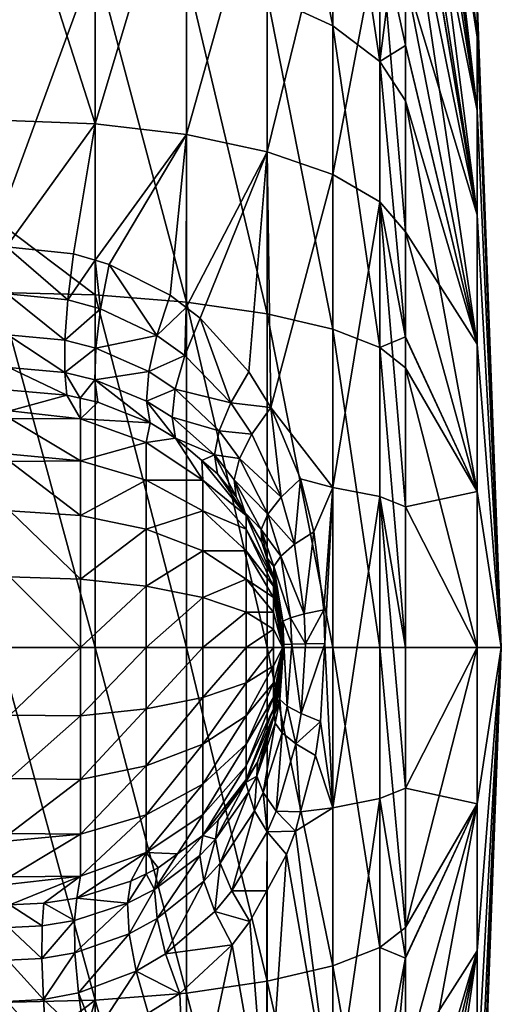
# Model space of a CAD drawing. Extents: x -0.145 to 0.145, y -0.083 to 0.
# Tile 58 of 59: x 0.138 to 0.145, y -0.064 to -0.05. Entities that reach past the tile are written whole.
import ezdxf

# ---------------------------------------------------------------- set-up
doc = ezdxf.new("R2010")
doc.units = 0
doc.layers.add('mesh', color=7, linetype='CONTINUOUS')

msp = doc.modelspace()

# ---------------------------------------------------------------- meshes
at = {"layer": 'mesh'}
mesh = msp.add_polyface(dxfattribs=at)
corners = [(0.143121, -0.044893, 0.018329), (0.143496, -0.045838, 0.017331), (0.143496, -0.046342, 0.017714), (0.143121, -0.042034, 0.014963), (0.143496, -0.043171, 0.014191), (0.143496, -0.043274, 0.014312), (0.142433, -0.045824, -0.013754), (0.14147, -0.041621, -0.01121), (0.14147, -0.045188, -0.014589), (0.14147, -0.049398, -0.017123), (0.140287, -0.044708, -0.015221), (0.142433, -0.049839, -0.01617), (0.143121, -0.050363, -0.015037), (0.142433, -0.047766, 0.022071), (0.14147, -0.051684, 0.025034), (0.14147, -0.047225, 0.022971), (0.143121, -0.048409, 0.021002), (0.142433, -0.052019, 0.024039), (0.143121, -0.046579, -0.01276), (0.143121, -0.043372, -0.009723), (0.142433, -0.042421, -0.010531), (0.143496, -0.047411, -0.011666), (0.143496, -0.04442, -0.008833), (0.143496, -0.043353, -0.00726), (0.143496, -0.046376, -0.010686), (0.142433, -0.044035, 0.019235), (0.14147, -0.043313, 0.019997), (0.142433, -0.041001, 0.015663), (0.143496, -0.049118, 0.019824), (0.140287, -0.046816, 0.023651), (0.140287, -0.042767, 0.020573), (0.144548, -0.051079, 0.008926), (0.144548, -0.051079, -0.001926), (0.144548, -0.052606, -0.003649), (0.143496, -0.040583, -0.001596), (0.144548, -0.050009, 0.000113), (0.144548, -0.049458, 0.002349), (0.143496, -0.041228, -0.003215), (0.143496, -0.042108, -0.005423), (0.144548, -0.049458, 0.004652), (0.143496, -0.039917, 0.002469), (0.144548, -0.050009, 0.006887), (0.143496, -0.04014, 0.006582), (0.143496, -0.041157, 0.010247), (0.143496, -0.041242, 0.010552), (0.144548, -0.052606, 0.010649)]
mesh.append_faces([[corners[k] for k in face] for face in [(0, 1, 2, 2), (3, 4, 5, 5), (6, 7, 8, 8), (9, 8, 10, 10), (11, 8, 9, 9), (11, 6, 8, 8), (12, 6, 11, 11), (13, 14, 15, 15), (16, 17, 13, 13), (18, 19, 20, 20), (6, 20, 7, 7), (6, 18, 20, 20), (12, 18, 6, 6), (12, 21, 18, 18), (19, 22, 23, 23), (18, 22, 19, 19), (18, 24, 22, 22), (21, 24, 18, 18), (0, 5, 1, 1), (0, 3, 5, 5), (25, 3, 0, 0), (26, 27, 25, 25), (16, 2, 28, 28), (16, 0, 2, 2), (13, 0, 16, 16), (13, 25, 0, 0), (15, 25, 13, 13), (15, 26, 25, 25), (29, 26, 15, 15), (29, 30, 26, 26), (31, 5, 4, 4), (22, 32, 23, 23), (24, 33, 22, 22), (34, 35, 36, 36), (37, 35, 34, 34), (37, 38, 35, 35), (36, 39, 40, 40), (32, 38, 23, 23), (32, 35, 38, 38), (41, 42, 39, 39), (41, 43, 42, 42), (44, 43, 41, 41), (31, 1, 5, 5), (31, 45, 1, 1), (2, 45, 28, 28), (41, 4, 44, 44), (41, 31, 4, 4)]])
mesh = msp.add_polyface(dxfattribs=at)
corners = [(0.13895, -0.048859, -0.018289), (0.137535, -0.04879, -0.018437), (0.137535, -0.052713, -0.019759), (0.140287, -0.051431, 0.025786), (0.140285, -0.053961, 0.026479), (0.140051, -0.053783, 0.026561), (0.137653, -0.053077, 0.026949), (0.137535, -0.053077, 0.02695), (0.137535, -0.052687, 0.026836), (0.137535, -0.051222, 0.026407), (0.13895, -0.051274, 0.026252), (0.137535, -0.046872, 0.024394), (0.14147, -0.051684, 0.025034), (0.138632, -0.053179, 0.026876), (0.138949, -0.053271, 0.026824), (0.139157, -0.053332, 0.02679), (0.13895, -0.04441, -0.015613), (0.137535, -0.044312, -0.015743), (0.137535, -0.046925, -0.017315), (0.13895, -0.040641, -0.012043), (0.140287, -0.044708, -0.015221), (0.14147, -0.045188, -0.014589), (0.140287, -0.041016, -0.011724), (0.140287, -0.049065, -0.017843), (0.14147, -0.049398, -0.017123), (0.13895, -0.046562, 0.024072), (0.137535, -0.046478, 0.024212), (0.140287, -0.046816, 0.023651), (0.14147, -0.047225, 0.022971), (0.140287, -0.053884, -0.019467), (0.13895, -0.053778, -0.019947), (0.140287, -0.042767, 0.020573), (0.13895, -0.042429, 0.02093), (0.137535, -0.042317, 0.021049), (0.137532, -0.053763, 0.027214), (0.130624, -0.053067, 0.026917), (0.129911, -0.044897, -0.016133), (0.129384, -0.044986, -0.016193), (0.130419, -0.044754, -0.016033), (0.130898, -0.044559, -0.015892), (0.131745, -0.044034, -0.015497), (0.132395, -0.043371, -0.014961), (0.13263, -0.043007, -0.014649), (0.132803, -0.042627, -0.014309), (0.137535, -0.041939, -0.013495), (0.123713, -0.053057, 0.026883), (0.131705, -0.04071, -0.018763), (0.132346, -0.040119, -0.018173)]
mesh.append_faces([[corners[k] for k in face] for face in [(0, 1, 2, 2), (3, 4, 5, 5), (6, 7, 8, 8), (9, 6, 8, 8), (9, 10, 6, 6), (11, 10, 9, 9), (12, 4, 3, 3), (10, 13, 6, 6), (10, 14, 13, 13), (3, 14, 10, 10), (3, 15, 14, 14), (5, 15, 3, 3), (16, 17, 18, 18), (16, 19, 17, 17), (20, 19, 16, 16), (21, 22, 20, 20), (0, 18, 1, 1), (0, 16, 18, 18), (23, 16, 0, 0), (23, 20, 16, 16), (24, 20, 23, 23), (25, 11, 26, 26), (25, 10, 11, 11), (27, 10, 25, 25), (27, 3, 10, 10), (28, 3, 27, 27), (0, 29, 23, 23), (0, 30, 29, 29), (2, 30, 0, 0), (25, 31, 27, 27), (25, 32, 31, 31), (26, 32, 25, 25), (26, 33, 32, 32), (7, 34, 35, 35), (8, 7, 35, 35), (18, 36, 37, 37), (18, 38, 36, 36), (39, 38, 18, 18), (18, 40, 39, 39), (18, 41, 40, 40), (17, 41, 18, 18), (17, 42, 41, 41), (17, 43, 42, 42), (44, 43, 17, 17), (35, 45, 8, 8), (40, 46, 39, 39), (41, 47, 40, 40)]])
mesh = msp.add_polyface(dxfattribs=at)
corners = [(0.143121, -0.052418, 0.022857), (0.143496, -0.052857, 0.021554), (0.143496, -0.054403, 0.021894), (0.143121, -0.048409, 0.021002), (0.143496, -0.049118, 0.019824), (0.143496, -0.050123, 0.020289), (0.143121, -0.050363, -0.015037), (0.143496, -0.05094, -0.01379), (0.143496, -0.050127, -0.013301), (0.143121, -0.054549, -0.016448), (0.143496, -0.054844, -0.015105), (0.143496, -0.054395, -0.014954), (0.141201, -0.054907, 0.026085), (0.140488, -0.054117, 0.026407), (0.14147, -0.051684, 0.025034), (0.14147, -0.047225, 0.022971), (0.140287, -0.051431, 0.025786), (0.142433, -0.047766, 0.022071), (0.142433, -0.052019, 0.024039), (0.142433, -0.049839, -0.01617), (0.142433, -0.054281, -0.017666), (0.14147, -0.049398, -0.017123), (0.14147, -0.054055, -0.018692), (0.140287, -0.049065, -0.017843), (0.140287, -0.053884, -0.019467), (0.143496, -0.047411, -0.011666), (0.142433, -0.056596, 0.025046), (0.143496, -0.05688, 0.02244), (0.144899, -0.05894, 0.0035), (0.144548, -0.054501, 0.011957), (0.144548, -0.052606, 0.010649), (0.144548, -0.050009, 0.006887), (0.144548, -0.049458, 0.004652), (0.144548, -0.049458, 0.002349), (0.144548, -0.050009, 0.000113), (0.144548, -0.051079, -0.001926), (0.144548, -0.052606, -0.003649), (0.144548, -0.056654, 0.012774), (0.144548, -0.054501, -0.004957), (0.144548, -0.056654, -0.005774), (0.143496, -0.04442, -0.008833), (0.143496, -0.046376, -0.010686), (0.144548, -0.051079, 0.008926), (0.143496, -0.046342, 0.017714), (0.143496, -0.045838, 0.017331), (0.140936, -0.055357, 0.026458), (0.141524, -0.055429, 0.025903)]
mesh.append_faces([[corners[k] for k in face] for face in [(0, 1, 2, 2), (3, 4, 5, 5), (6, 7, 8, 8), (9, 10, 11, 11), (12, 13, 14, 14), (15, 14, 16, 16), (17, 18, 14, 14), (6, 11, 7, 7), (6, 9, 11, 11), (19, 9, 6, 6), (19, 20, 9, 9), (21, 20, 19, 19), (21, 22, 20, 20), (23, 22, 21, 21), (23, 24, 22, 22), (8, 25, 6, 6), (18, 0, 26, 26), (3, 0, 18, 18), (3, 1, 0, 0), (5, 1, 3, 3), (2, 27, 0, 0), (28, 29, 30, 30), (28, 31, 32, 32), (28, 33, 34, 34), (28, 35, 36, 36), (37, 2, 1, 1), (38, 8, 7, 7), (10, 39, 11, 11), (38, 25, 8, 8), (38, 36, 25, 25), (40, 36, 35, 35), (41, 25, 36, 36), (39, 7, 11, 11), (39, 38, 7, 7), (28, 32, 33, 33), (28, 34, 35, 35), (28, 30, 42, 42), (4, 29, 5, 5), (4, 30, 29, 29), (43, 44, 30, 30), (28, 42, 31, 31), (29, 1, 5, 5), (29, 37, 1, 1), (45, 13, 12, 12), (46, 14, 18, 18), (12, 14, 46, 46), (18, 26, 46, 46)]])
mesh = msp.add_polyface(dxfattribs=at)
corners = [(0.14147, -0.051684, 0.025034), (0.140488, -0.054117, 0.026407), (0.140285, -0.053961, 0.026479), (0.13895, -0.05894, -0.020508), (0.13895, -0.053778, -0.019947), (0.137535, -0.053743, -0.020106), (0.140287, -0.05894, -0.020016), (0.140287, -0.053884, -0.019467), (0.137535, -0.052713, -0.019759), (0.137522, -0.055174, 0.028849), (0.130611, -0.055167, 0.02883), (0.130614, -0.054838, 0.028169), (0.137529, -0.054363, 0.027637), (0.130621, -0.053755, 0.027183), (0.137532, -0.053763, 0.027214), (0.130618, -0.054358, 0.027609), (0.137525, -0.054843, 0.028193), (0.130624, -0.053067, 0.026917), (0.1377, -0.055174, 0.028848), (0.137686, -0.054843, 0.028192), (0.137673, -0.054363, 0.027636), (0.137662, -0.053762, 0.027213), (0.137535, -0.053077, 0.02695), (0.137653, -0.053077, 0.026949), (0.138552, -0.053851, 0.02715), (0.138632, -0.053179, 0.026876), (0.138949, -0.053271, 0.026824), (0.140262, -0.054665, 0.026742), (0.139736, -0.054901, 0.02732), (0.139854, -0.054374, 0.026877), (0.140123, -0.055157, 0.027193), (0.140936, -0.055357, 0.026458), (0.140051, -0.053783, 0.026561), (0.139157, -0.053332, 0.02679), (0.138959, -0.054557, 0.027507), (0.138944, -0.055021, 0.028059), (0.139031, -0.053983, 0.027075), (0.138733, -0.055289, 0.028747), (0.138538, -0.055244, 0.028781), (0.138504, -0.054915, 0.028131), (0.138508, -0.054441, 0.027576)]
mesh.append_faces([[corners[k] for k in face] for face in [(0, 1, 2, 2), (3, 4, 5, 5), (6, 7, 4, 4), (8, 5, 4, 4), (9, 10, 11, 11), (12, 13, 14, 14), (12, 15, 13, 13), (16, 15, 12, 12), (17, 14, 13, 13), (16, 11, 15, 15), (16, 9, 11, 11), (16, 18, 9, 9), (16, 19, 18, 18), (12, 19, 16, 16), (12, 20, 19, 19), (14, 20, 12, 12), (14, 21, 20, 20), (22, 21, 14, 14), (22, 23, 21, 21), (24, 25, 26, 26), (27, 28, 29, 29), (27, 30, 28, 28), (31, 30, 27, 27), (27, 1, 31, 31), (27, 2, 1, 1), (29, 2, 27, 27), (29, 32, 2, 2), (33, 32, 29, 29), (34, 28, 35, 35), (34, 29, 28, 28), (36, 29, 34, 34), (36, 33, 29, 29), (26, 33, 36, 36), (37, 38, 39, 39), (36, 24, 26, 26), (36, 40, 24, 24), (34, 40, 36, 36), (34, 39, 40, 40), (35, 39, 34, 34), (35, 37, 39, 39), (19, 39, 38, 38), (20, 39, 19, 19), (20, 40, 39, 39), (21, 40, 20, 20), (21, 24, 40, 40), (23, 24, 21, 21), (23, 25, 24, 24)]])
mesh = msp.add_polyface(dxfattribs=at)
corners = [(0.142433, -0.056596, 0.025046), (0.142298, -0.058389, 0.025347), (0.142155, -0.057246, 0.025466), (0.14147, -0.05894, -0.019223), (0.14147, -0.054055, -0.018692), (0.140287, -0.053884, -0.019467), (0.142433, -0.05894, -0.018173), (0.142433, -0.054281, -0.017666), (0.143121, -0.05894, -0.016925), (0.143121, -0.054549, -0.016448), (0.143496, -0.05894, -0.015551), (0.143496, -0.054844, -0.015105), (0.143121, -0.052418, 0.022857), (0.143121, -0.056731, 0.023806), (0.143496, -0.05688, 0.02244), (0.143496, -0.05894, 0.02244), (0.144548, -0.05894, -0.006051), (0.144548, -0.056654, -0.005774), (0.144899, -0.05894, 0.0035), (0.144548, -0.052606, -0.003649), (0.144548, -0.054501, -0.004957), (0.144548, -0.056654, 0.012774), (0.143496, -0.054403, 0.021894), (0.144548, -0.05894, 0.013052), (0.144548, -0.054501, 0.011957), (0.141017, -0.056734, 0.027859), (0.141164, -0.057008, 0.028018), (0.14074, -0.056396, 0.028033), (0.14139, -0.057398, 0.027583), (0.141563, -0.05794, 0.027768), (0.141149, -0.056969, 0.027761), (0.141164, -0.057208, 0.0285), (0.141563, -0.058043, 0.028018), (0.141164, -0.057525, 0.028914), (0.141383, -0.057211, 0.027039), (0.14147, -0.057631, 0.027514), (0.141566, -0.057755, 0.026903), (0.14167, -0.0576, 0.026384), (0.140988, -0.056484, 0.027295), (0.141479, -0.056988, 0.026517), (0.141869, -0.057429, 0.0259), (0.141673, -0.056738, 0.026037), (0.141066, -0.056174, 0.026767), (0.1407, -0.056119, 0.027455), (0.141247, -0.055817, 0.026296), (0.140766, -0.055768, 0.026922), (0.140936, -0.055357, 0.026458), (0.141959, -0.056469, 0.025616), (0.141524, -0.055429, 0.025903), (0.141201, -0.054907, 0.026085)]
mesh.append_faces([[corners[k] for k in face] for face in [(0, 1, 2, 2), (3, 4, 5, 5), (6, 7, 4, 4), (8, 9, 7, 7), (10, 11, 9, 9), (12, 13, 0, 0), (12, 14, 13, 13), (14, 15, 13, 13), (11, 16, 17, 17), (10, 16, 11, 11), (18, 19, 20, 20), (18, 20, 17, 17), (21, 14, 22, 22), (21, 23, 14, 14), (18, 21, 24, 24), (25, 26, 27, 27), (26, 28, 29, 29), (26, 30, 28, 28), (25, 30, 26, 26), (29, 31, 26, 26), (29, 32, 31, 31), (32, 33, 31, 31), (34, 28, 30, 30), (34, 35, 28, 28), (34, 36, 35, 35), (37, 36, 34, 34), (38, 30, 25, 25), (38, 34, 30, 30), (39, 34, 38, 38), (39, 37, 34, 34), (40, 37, 39, 39), (39, 41, 40, 40), (39, 42, 41, 41), (38, 42, 39, 39), (38, 43, 42, 42), (25, 43, 38, 38), (44, 42, 45, 45), (44, 41, 42, 42), (46, 44, 45, 45), (0, 47, 48, 48), (2, 47, 0, 0), (40, 47, 2, 2), (40, 41, 47, 47), (48, 41, 44, 44), (48, 47, 41, 41), (48, 44, 46, 46), (46, 49, 48, 48)]])
mesh = msp.add_polyface(dxfattribs=at)
corners = [(0.13895, -0.05894, -0.020508), (0.137535, -0.053743, -0.020106), (0.137535, -0.05894, -0.020671), (0.13895, -0.064101, -0.019947), (0.138735, -0.061672, 0.030232), (0.1377, -0.061768, 0.030329), (0.1377, -0.06166, 0.030411), (0.138735, -0.056208, 0.030232), (0.1377, -0.056111, 0.030329), (0.1377, -0.055586, 0.029644), (0.138538, -0.055244, 0.028781), (0.1377, -0.055476, 0.0295), (0.1377, -0.055174, 0.028848), (0.138735, -0.055594, 0.029432), (0.138733, -0.055289, 0.028747), (0.1377, -0.056219, 0.030411), (0.138735, -0.057008, 0.030846), (0.1377, -0.062293, 0.029644), (0.138735, -0.062286, 0.029432), (0.138735, -0.060872, 0.030846), (0.137522, -0.055174, 0.028849), (0.130611, -0.055167, 0.02883), (0.137686, -0.054843, 0.028192), (0.098697, -0.056345, -0.020361), (0.098697, -0.061535, -0.020361), (0.137535, -0.064136, -0.020106), (0.1377, -0.05694, 0.030964), (0.138735, -0.05794, 0.031232), (0.1377, -0.057904, 0.031364), (0.138735, -0.05894, 0.031364), (0.1377, -0.05894, 0.0315), (0.1377, -0.060856, 0.030999), (0.138735, -0.05994, 0.031232), (0.1377, -0.05993, 0.03137), (0.1237, -0.05894, 0.0315), (0.1237, -0.059931, 0.031375), (0.1237, -0.06086, 0.031009), (0.1237, -0.06167, 0.030424), (0.1237, -0.062309, 0.029656), (0.1237, -0.057948, 0.031375), (0.1237, -0.057019, 0.031009), (0.1237, -0.05621, 0.030424), (0.1237, -0.05557, 0.029656)]
mesh.append_faces([[corners[k] for k in face] for face in [(0, 1, 2, 2), (3, 0, 2, 2), (4, 5, 6, 6), (7, 8, 9, 9), (10, 11, 12, 12), (10, 13, 11, 11), (14, 13, 10, 10), (7, 15, 8, 8), (7, 16, 15, 15), (13, 9, 11, 11), (13, 7, 9, 9), (4, 17, 5, 5), (4, 18, 17, 17), (19, 4, 6, 6), (20, 9, 21, 21), (20, 11, 9, 9), (12, 11, 20, 20), (22, 10, 12, 12), (1, 23, 2, 2), (2, 24, 25, 25), (16, 26, 15, 15), (27, 28, 26, 26), (29, 30, 28, 28), (27, 29, 28, 28), (16, 27, 26, 26), (19, 6, 31, 31), (32, 31, 33, 33), (32, 19, 31, 31), (29, 33, 30, 30), (29, 32, 33, 33), (34, 30, 33, 33), (31, 35, 33, 33), (6, 36, 31, 31), (6, 37, 36, 36), (5, 37, 6, 6), (17, 37, 5, 5), (17, 38, 37, 37), (28, 39, 40, 40), (30, 39, 28, 28), (34, 39, 30, 30), (40, 26, 28, 28), (41, 26, 40, 40), (41, 15, 26, 26), (41, 8, 15, 15), (42, 8, 41, 41), (42, 9, 8, 8), (42, 21, 9, 9)]])
mesh = msp.add_polyface(dxfattribs=at)
corners = [(0.140287, -0.05894, -0.020016), (0.13895, -0.053778, -0.019947), (0.13895, -0.05894, -0.020508), (0.14147, -0.05894, -0.019223), (0.140287, -0.053884, -0.019467), (0.138733, -0.055289, 0.028747), (0.138988, -0.055348, 0.028701), (0.138735, -0.055594, 0.029432), (0.141164, -0.057008, 0.028018), (0.141164, -0.057208, 0.0285), (0.140528, -0.05649, 0.028914), (0.1397, -0.058043, 0.030846), (0.138735, -0.05894, 0.031364), (0.138735, -0.05794, 0.031232), (0.140528, -0.058208, 0.030232), (0.1397, -0.05894, 0.030964), (0.1397, -0.057208, 0.0305), (0.138735, -0.057008, 0.030846), (0.140528, -0.057525, 0.02995), (0.141164, -0.05794, 0.029232), (0.141164, -0.058422, 0.029432), (0.1397, -0.05649, 0.02995), (0.138735, -0.056208, 0.030232), (0.140528, -0.05694, 0.0295), (0.141164, -0.057525, 0.028914), (0.1397, -0.05594, 0.029232), (0.139702, -0.055335, 0.027866), (0.139736, -0.054901, 0.02732), (0.140123, -0.055157, 0.027193), (0.141017, -0.056734, 0.027859), (0.14074, -0.056396, 0.028033), (0.1407, -0.056119, 0.027455), (0.140766, -0.055768, 0.026922), (0.140078, -0.055567, 0.027734), (0.141066, -0.056174, 0.026767), (0.140936, -0.055357, 0.026458), (0.138944, -0.055021, 0.028059), (0.139755, -0.055653, 0.028486), (0.140129, -0.055875, 0.02834), (0.140514, -0.056203, 0.028146)]
mesh.append_faces([[corners[k] for k in face] for face in [(0, 1, 2, 2), (3, 4, 0, 0), (5, 6, 7, 7), (8, 9, 10, 10), (11, 12, 13, 13), (14, 15, 11, 11), (16, 13, 17, 17), (16, 11, 13, 13), (18, 11, 16, 16), (18, 14, 11, 11), (19, 14, 18, 18), (19, 20, 14, 14), (21, 17, 22, 22), (21, 16, 17, 17), (23, 16, 21, 21), (23, 18, 16, 16), (24, 18, 23, 23), (24, 19, 18, 18), (25, 22, 7, 7), (25, 21, 22, 22), (10, 21, 25, 25), (10, 23, 21, 21), (9, 23, 10, 10), (9, 24, 23, 23), (26, 27, 28, 28), (29, 30, 31, 31), (32, 31, 33, 33), (32, 34, 31, 31), (28, 33, 26, 26), (28, 32, 33, 33), (35, 32, 28, 28), (36, 27, 26, 26), (6, 5, 36, 36), (7, 37, 25, 25), (7, 6, 37, 37), (38, 25, 37, 37), (38, 10, 25, 25), (30, 8, 39, 39), (39, 10, 38, 38), (8, 10, 39, 39), (31, 39, 38, 38), (31, 30, 39, 39), (33, 31, 38, 38), (26, 38, 37, 37), (26, 33, 38, 38), (37, 6, 36, 36), (36, 26, 37, 37)]])
mesh = msp.add_polyface(dxfattribs=at)
corners = [(0.142433, -0.056596, 0.025046), (0.142314, -0.058878, 0.025333), (0.142298, -0.058389, 0.025347), (0.142433, -0.05894, -0.018173), (0.14147, -0.054055, -0.018692), (0.14147, -0.05894, -0.019223), (0.143121, -0.05894, -0.016925), (0.142433, -0.054281, -0.017666), (0.143496, -0.05894, -0.015551), (0.143121, -0.054549, -0.016448), (0.142433, -0.061283, 0.025046), (0.144899, -0.05894, 0.0035), (0.144548, -0.056654, -0.005774), (0.144548, -0.05894, -0.006051), (0.144548, -0.05894, 0.013052), (0.144548, -0.056654, 0.012774), (0.143496, -0.05894, 0.02244), (0.143496, -0.05688, 0.02244), (0.141563, -0.05794, 0.027768), (0.14139, -0.057398, 0.027583), (0.14147, -0.057631, 0.027514), (0.1417, -0.05894, 0.0275), (0.141563, -0.058043, 0.028018), (0.141563, -0.058672, 0.0285), (0.141164, -0.05894, 0.0295), (0.141164, -0.058422, 0.029432), (0.141563, -0.05894, 0.028536), (0.141563, -0.058422, 0.028397), (0.141164, -0.05794, 0.029232), (0.141563, -0.058208, 0.028232), (0.141164, -0.057525, 0.028914), (0.1417, -0.058554, 0.026793), (0.141829, -0.058891, 0.026265), (0.141716, -0.058896, 0.026781), (0.141686, -0.058715, 0.027316), (0.141566, -0.057755, 0.026903), (0.141619, -0.058241, 0.02738), (0.141813, -0.058504, 0.026278), (0.14203, -0.058884, 0.025778), (0.14167, -0.0576, 0.026384), (0.142014, -0.058448, 0.025791), (0.141869, -0.057429, 0.0259), (0.142155, -0.057246, 0.025466), (0.141563, -0.057904, 0.0275), (0.141695, -0.058901, 0.027308), (0.141682, -0.058614, 0.027321), (0.141686, -0.059017, 0.027316)]
mesh.append_faces([[corners[k] for k in face] for face in [(0, 1, 2, 2), (3, 4, 5, 5), (6, 7, 3, 3), (8, 9, 6, 6), (0, 10, 1, 1), (11, 12, 13, 13), (11, 14, 15, 15), (16, 17, 14, 14), (18, 19, 20, 20), (21, 22, 18, 18), (23, 24, 25, 25), (23, 26, 24, 24), (21, 26, 23, 23), (27, 25, 28, 28), (27, 23, 25, 25), (21, 23, 27, 27), (29, 28, 30, 30), (29, 27, 28, 28), (21, 27, 29, 29), (22, 29, 30, 30), (21, 29, 22, 22), (31, 32, 33, 33), (33, 34, 31, 31), (35, 31, 36, 36), (37, 31, 35, 35), (37, 32, 31, 31), (38, 32, 37, 37), (39, 37, 35, 35), (40, 37, 39, 39), (40, 38, 37, 37), (2, 38, 40, 40), (2, 1, 38, 38), (41, 40, 39, 39), (42, 40, 41, 41), (42, 2, 40, 40), (18, 43, 21, 21), (44, 21, 34, 34), (45, 34, 21, 21), (21, 36, 45, 45), (18, 20, 43, 43), (21, 43, 36, 36), (31, 45, 36, 36), (33, 46, 44, 44), (31, 34, 45, 45), (33, 44, 34, 34), (35, 43, 20, 20), (35, 36, 43, 43)]])
mesh = msp.add_polyface(dxfattribs=at)
corners = [(0.142433, -0.061283, 0.025046), (0.142251, -0.060024, 0.025387), (0.142314, -0.058878, 0.025333), (0.142176, -0.06052, 0.025449), (0.14196, -0.061346, 0.025612), (0.143121, -0.056731, 0.023806), (0.143121, -0.061148, 0.023806), (0.141886, -0.061627, 0.025668), (0.142433, -0.056596, 0.025046), (0.143496, -0.060999, 0.02244), (0.143496, -0.063476, 0.021894), (0.143496, -0.05894, 0.02244), (0.142433, -0.063599, -0.017666), (0.142433, -0.05894, -0.018173), (0.14147, -0.05894, -0.019223), (0.143121, -0.063331, -0.016448), (0.143121, -0.05894, -0.016925), (0.143496, -0.063035, -0.015105), (0.143496, -0.05894, -0.015551), (0.144899, -0.05894, 0.0035), (0.144548, -0.061225, -0.005774), (0.144548, -0.063378, -0.004957), (0.144548, -0.061225, 0.012774), (0.144548, -0.05894, 0.013052), (0.144548, -0.05894, -0.006051), (0.144548, -0.063378, 0.011957), (0.141665, -0.059282, 0.027336), (0.141654, -0.059437, 0.027348), (0.1417, -0.05894, 0.0275), (0.141677, -0.059137, 0.027325), (0.141891, -0.060349, 0.025884), (0.141966, -0.059907, 0.025828), (0.141472, -0.061635, 0.026165), (0.141755, -0.061967, 0.025758), (0.141602, -0.061334, 0.026084), (0.141692, -0.060189, 0.026369), (0.141765, -0.059797, 0.026314), (0.141829, -0.058891, 0.026265), (0.141656, -0.059698, 0.026831), (0.141716, -0.058896, 0.026781), (0.14203, -0.058884, 0.025778), (0.141642, -0.059583, 0.027359), (0.141686, -0.059017, 0.027316), (0.141695, -0.058901, 0.027308)]
mesh.append_faces([[corners[k] for k in face] for face in [(0, 1, 2, 2), (0, 3, 1, 1), (4, 3, 0, 0), (5, 6, 0, 0), (0, 7, 4, 4), (8, 5, 0, 0), (6, 9, 10, 10), (5, 9, 6, 6), (5, 11, 9, 9), (12, 13, 14, 14), (15, 16, 13, 13), (17, 16, 15, 15), (17, 18, 16, 16), (19, 20, 21, 21), (19, 22, 23, 23), (18, 17, 24, 24), (9, 22, 10, 10), (9, 23, 22, 22), (11, 23, 9, 9), (19, 25, 22, 22), (20, 24, 17, 17), (19, 24, 20, 20), (26, 27, 28, 28), (28, 29, 26, 26), (30, 31, 1, 1), (32, 7, 33, 33), (34, 4, 7, 7), (30, 4, 34, 34), (30, 3, 4, 4), (1, 3, 30, 30), (35, 30, 34, 34), (36, 30, 35, 35), (36, 31, 30, 30), (37, 31, 36, 36), (38, 29, 39, 39), (38, 26, 29, 29), (27, 26, 38, 38), (38, 36, 35, 35), (39, 36, 38, 38), (39, 37, 36, 36), (40, 31, 37, 37), (2, 31, 40, 40), (2, 1, 31, 31), (41, 28, 27, 27), (29, 28, 42, 42), (28, 43, 42, 42), (39, 29, 42, 42)]])
mesh = msp.add_polyface(dxfattribs=at)
corners = [(0.140287, -0.063995, -0.019467), (0.140287, -0.05894, -0.020016), (0.13895, -0.05894, -0.020508), (0.139696, -0.06225, 0.028502), (0.139475, -0.062358, 0.028576), (0.1397, -0.06194, 0.029232), (0.139873, -0.062163, 0.028443), (0.140156, -0.061959, 0.028316), (0.140528, -0.061389, 0.028914), (0.1397, -0.058043, 0.030846), (0.1397, -0.05894, 0.030964), (0.138735, -0.05894, 0.031364), (0.140528, -0.058208, 0.030232), (0.140528, -0.05894, 0.030329), (0.141164, -0.058422, 0.029432), (0.141164, -0.05894, 0.0295), (0.1397, -0.061389, 0.02995), (0.138735, -0.062286, 0.029432), (0.138735, -0.061672, 0.030232), (0.140528, -0.06094, 0.0295), (0.141164, -0.060354, 0.028914), (0.141164, -0.060672, 0.0285), (0.1397, -0.060672, 0.0305), (0.138735, -0.060872, 0.030846), (0.140528, -0.060354, 0.02995), (0.141164, -0.05994, 0.029232), (0.1397, -0.059836, 0.030846), (0.138735, -0.05994, 0.031232), (0.140528, -0.059672, 0.030232), (0.141164, -0.059457, 0.029432), (0.13982, -0.062478, 0.027827), (0.140715, -0.061744, 0.027448), (0.140542, -0.062358, 0.027025), (0.140483, -0.061982, 0.027562), (0.140781, -0.062094, 0.026915), (0.141164, -0.060872, 0.028018), (0.140754, -0.061468, 0.028025), (0.140528, -0.061692, 0.02815), (0.138684, -0.062607, 0.028759), (0.141156, -0.060916, 0.027758)]
mesh.append_faces([[corners[k] for k in face] for face in [(0, 1, 2, 2), (3, 4, 5, 5), (5, 6, 3, 3), (5, 7, 6, 6), (8, 7, 5, 5), (9, 10, 11, 11), (12, 13, 10, 10), (14, 13, 12, 12), (14, 15, 13, 13), (16, 17, 18, 18), (16, 5, 17, 17), (19, 5, 16, 16), (19, 8, 5, 5), (20, 8, 19, 19), (20, 21, 8, 8), (22, 18, 23, 23), (22, 16, 18, 18), (24, 16, 22, 22), (24, 19, 16, 16), (25, 19, 24, 24), (25, 20, 19, 19), (26, 23, 27, 27), (26, 22, 23, 23), (28, 22, 26, 26), (28, 24, 22, 22), (29, 24, 28, 28), (29, 25, 24, 24), (10, 27, 11, 11), (10, 26, 27, 27), (13, 26, 10, 10), (13, 28, 26, 26), (15, 28, 13, 13), (15, 29, 28, 28), (30, 6, 7, 7), (30, 3, 6, 6), (31, 32, 33, 33), (31, 34, 32, 32), (35, 36, 37, 37), (5, 38, 17, 17), (8, 37, 7, 7), (21, 37, 8, 8), (21, 35, 37, 37), (37, 30, 7, 7), (37, 33, 30, 30), (37, 31, 33, 33), (36, 31, 37, 37), (39, 31, 36, 36)]])
mesh = msp.add_polyface(dxfattribs=at)
corners = [(0.13895, -0.064101, -0.019947), (0.137535, -0.05894, -0.020671), (0.137535, -0.064136, -0.020106), (0.140287, -0.063995, -0.019467), (0.13895, -0.05894, -0.020508), (0.138735, -0.062286, 0.029432), (0.1377, -0.062404, 0.0295), (0.1377, -0.062293, 0.029644), (0.1377, -0.062706, 0.028848), (0.1382, -0.062682, 0.028821), (0.137522, -0.062705, 0.028849), (0.130611, -0.062712, 0.02883), (0.138193, -0.064088, 0.027187), (0.137662, -0.064117, 0.027213), (0.137673, -0.063516, 0.027636), (0.138173, -0.063012, 0.028167), (0.138646, -0.062935, 0.028111), (0.138237, -0.064769, 0.026919), (0.138706, -0.063993, 0.027129), (0.138801, -0.064659, 0.026852), (0.139553, -0.063675, 0.02696), (0.138947, -0.064601, 0.026821), (0.139425, -0.062681, 0.027947), (0.139696, -0.06225, 0.028502), (0.13982, -0.062478, 0.027827), (0.139475, -0.062358, 0.028576), (0.140189, -0.064001, 0.026516), (0.139725, -0.064292, 0.026657), (0.138171, -0.06349, 0.027611), (0.137686, -0.063036, 0.028192), (0.138654, -0.063407, 0.027557), (0.139451, -0.063128, 0.027398), (0.139857, -0.062905, 0.027282), (0.139983, -0.063422, 0.026837), (0.137532, -0.064117, 0.027214), (0.130618, -0.063521, 0.027609), (0.137529, -0.063516, 0.027637), (0.137535, -0.064802, 0.02695), (0.130621, -0.064124, 0.027183), (0.137525, -0.063036, 0.028193), (0.137653, -0.064803, 0.026949), (0.1397, -0.06194, 0.029232), (0.138684, -0.062607, 0.028759)]
mesh.append_faces([[corners[k] for k in face] for face in [(0, 1, 2, 2), (3, 4, 0, 0), (5, 6, 7, 7), (5, 8, 6, 6), (5, 9, 8, 8), (10, 6, 8, 8), (10, 7, 6, 6), (11, 7, 10, 10), (12, 13, 14, 14), (9, 15, 8, 8), (9, 16, 15, 15), (12, 17, 13, 13), (18, 19, 12, 12), (20, 21, 18, 18), (22, 23, 24, 24), (22, 25, 23, 23), (20, 26, 27, 27), (28, 14, 29, 29), (28, 12, 14, 14), (30, 12, 28, 28), (30, 18, 12, 12), (31, 18, 30, 30), (31, 20, 18, 18), (32, 20, 31, 31), (32, 33, 20, 20), (15, 29, 8, 8), (15, 28, 29, 29), (16, 28, 15, 15), (16, 30, 28, 28), (22, 30, 16, 16), (22, 31, 30, 30), (24, 31, 22, 22), (24, 32, 31, 31), (34, 35, 36, 36), (37, 38, 34, 34), (29, 10, 8, 8), (29, 39, 10, 10), (14, 39, 29, 29), (14, 36, 39, 39), (13, 36, 14, 14), (13, 34, 36, 36), (40, 34, 13, 13), (41, 25, 42, 42), (42, 9, 5, 5), (16, 42, 22, 22), (9, 42, 16, 16), (42, 25, 22, 22)]])
mesh = msp.add_polyface(dxfattribs=at)
corners = [(0.143121, -0.071301, -0.01276), (0.143496, -0.070469, -0.011666), (0.143496, -0.067752, -0.013301), (0.143121, -0.06947, 0.021002), (0.143496, -0.068761, 0.019824), (0.143496, -0.071538, 0.017714), (0.143121, -0.065462, 0.022857), (0.143496, -0.065023, 0.021554), (0.143496, -0.067756, 0.020289), (0.142433, -0.070113, 0.022071), (0.142433, -0.06586, 0.024039), (0.14147, -0.070655, 0.022971), (0.14147, -0.066195, 0.025034), (0.140287, -0.071064, 0.023651), (0.140287, -0.066449, 0.025786), (0.13895, -0.071317, 0.024072), (0.143121, -0.072986, 0.018329), (0.142433, -0.073844, 0.019235), (0.14147, -0.074566, 0.019997), (0.140287, -0.075112, 0.020573), (0.143496, -0.071503, -0.010686), (0.143121, -0.067516, -0.015037), (0.143496, -0.066939, -0.01379), (0.142433, -0.06804, -0.01617), (0.142433, -0.072056, -0.013754), (0.14147, -0.068481, -0.017123), (0.14147, -0.072691, -0.014589), (0.140287, -0.068814, -0.017843), (0.140287, -0.073171, -0.015221), (0.13895, -0.069021, -0.018289), (0.142433, -0.063599, -0.017666), (0.14147, -0.063824, -0.018692), (0.140287, -0.063995, -0.019467), (0.144899, -0.05894, 0.0035), (0.144548, -0.068421, 0.002349), (0.144548, -0.068421, 0.004652), (0.144548, -0.063378, 0.011957), (0.144548, -0.065273, 0.010649), (0.143496, -0.072041, 0.017331), (0.144548, -0.0668, 0.008926), (0.144548, -0.06787, 0.006887), (0.143496, -0.077963, 0.002469), (0.143496, -0.074708, 0.014191), (0.144548, -0.06787, 0.000113), (0.144548, -0.0668, -0.001926), (0.143496, -0.075771, -0.005423), (0.143496, -0.07346, -0.008833), (0.144548, -0.065273, -0.003649), (0.143496, -0.074526, -0.00726), (0.144548, -0.063378, -0.004957)]
mesh.append_faces([[corners[k] for k in face] for face in [(0, 1, 2, 2), (3, 4, 5, 5), (6, 7, 8, 8), (3, 8, 4, 4), (3, 6, 8, 8), (9, 6, 3, 3), (9, 10, 6, 6), (11, 10, 9, 9), (11, 12, 10, 10), (13, 12, 11, 11), (13, 14, 12, 12), (15, 14, 13, 13), (16, 3, 5, 5), (17, 9, 3, 3), (18, 11, 9, 9), (19, 13, 11, 11), (0, 20, 1, 1), (21, 2, 22, 22), (21, 0, 2, 2), (23, 0, 21, 21), (23, 24, 0, 0), (25, 24, 23, 23), (25, 26, 24, 24), (27, 26, 25, 25), (27, 28, 26, 26), (29, 28, 27, 27), (30, 23, 21, 21), (31, 25, 23, 23), (32, 27, 25, 25), (33, 34, 35, 35), (36, 4, 8, 8), (36, 37, 4, 4), (38, 37, 39, 39), (5, 37, 38, 38), (5, 4, 37, 37), (33, 35, 40, 40), (41, 35, 34, 34), (39, 40, 42, 42), (43, 44, 45, 45), (46, 47, 20, 20), (46, 44, 47, 47), (48, 45, 44, 44), (33, 43, 34, 34), (2, 49, 22, 22), (2, 1, 49, 49), (47, 1, 20, 20), (47, 49, 1, 1)]])
mesh = msp.add_polyface(dxfattribs=at)
corners = [(0.143121, -0.067516, -0.015037), (0.143496, -0.066939, -0.01379), (0.143496, -0.063484, -0.014954), (0.14147, -0.066195, 0.025034), (0.141217, -0.062949, 0.026076), (0.141464, -0.062498, 0.02593), (0.140955, -0.063289, 0.026207), (0.140287, -0.066449, 0.025786), (0.140189, -0.064001, 0.026516), (0.139725, -0.064292, 0.026657), (0.141755, -0.061967, 0.025758), (0.142433, -0.06586, 0.024039), (0.141886, -0.061627, 0.025668), (0.142433, -0.061283, 0.025046), (0.143121, -0.061148, 0.023806), (0.143121, -0.065462, 0.022857), (0.143496, -0.063476, 0.021894), (0.143496, -0.065023, 0.021554), (0.143121, -0.063331, -0.016448), (0.143496, -0.063035, -0.015105), (0.142433, -0.063599, -0.017666), (0.14147, -0.063824, -0.018692), (0.142433, -0.06804, -0.01617), (0.140287, -0.063995, -0.019467), (0.14147, -0.068481, -0.017123), (0.13895, -0.064101, -0.019947), (0.140287, -0.068814, -0.017843), (0.140287, -0.05894, -0.020016), (0.14147, -0.05894, -0.019223), (0.142433, -0.05894, -0.018173), (0.144899, -0.05894, 0.0035), (0.144548, -0.065273, -0.003649), (0.144548, -0.0668, -0.001926), (0.144548, -0.0668, 0.008926), (0.144548, -0.065273, 0.010649), (0.144548, -0.063378, 0.011957), (0.143496, -0.067756, 0.020289), (0.144548, -0.061225, 0.012774), (0.144548, -0.06787, 0.006887), (0.144548, -0.06787, 0.000113), (0.144548, -0.061225, -0.005774), (0.144548, -0.063378, -0.004957), (0.139983, -0.063422, 0.026837), (0.139553, -0.063675, 0.02696), (0.140701, -0.0628, 0.026566), (0.140951, -0.062502, 0.02645), (0.140542, -0.062358, 0.027025), (0.139857, -0.062905, 0.027282), (0.140781, -0.062094, 0.026915), (0.140483, -0.061982, 0.027562), (0.13982, -0.062478, 0.027827)]
mesh.append_faces([[corners[k] for k in face] for face in [(0, 1, 2, 2), (3, 4, 5, 5), (3, 6, 4, 4), (7, 6, 3, 3), (7, 8, 6, 6), (9, 8, 7, 7), (10, 3, 5, 5), (10, 11, 3, 3), (12, 11, 10, 10), (13, 11, 12, 12), (14, 11, 13, 13), (14, 15, 11, 11), (15, 16, 17, 17), (14, 16, 15, 15), (18, 2, 19, 19), (18, 0, 2, 2), (20, 0, 18, 18), (21, 22, 20, 20), (23, 24, 21, 21), (25, 26, 23, 23), (21, 27, 23, 23), (20, 28, 21, 21), (18, 29, 20, 20), (30, 31, 32, 32), (30, 33, 34, 34), (35, 36, 17, 17), (30, 34, 35, 35), (37, 17, 16, 16), (37, 35, 17, 17), (30, 38, 33, 33), (30, 32, 39, 39), (1, 40, 2, 2), (1, 41, 40, 40), (40, 19, 2, 2), (30, 41, 31, 31), (42, 8, 43, 43), (42, 6, 8, 8), (44, 6, 42, 42), (44, 4, 6, 6), (45, 4, 44, 44), (45, 5, 4, 4), (46, 42, 47, 47), (46, 44, 42, 42), (48, 44, 46, 46), (48, 45, 44, 44), (49, 47, 50, 50), (49, 46, 47, 47)]])
mesh = msp.add_polyface(dxfattribs=at)
corners = [(0.14147, -0.063824, -0.018692), (0.14147, -0.05894, -0.019223), (0.140287, -0.05894, -0.020016), (0.141563, -0.05994, 0.027768), (0.141328, -0.060618, 0.027632), (0.141164, -0.060872, 0.028018), (0.141451, -0.060272, 0.027527), (0.141563, -0.059836, 0.028018), (0.141164, -0.060672, 0.0285), (0.1417, -0.05894, 0.0275), (0.141563, -0.059672, 0.028232), (0.141164, -0.060354, 0.028914), (0.141563, -0.059457, 0.028397), (0.141164, -0.05994, 0.029232), (0.141563, -0.059208, 0.0285), (0.141164, -0.059457, 0.029432), (0.141563, -0.05894, 0.028536), (0.141164, -0.05894, 0.0295), (0.141472, -0.061635, 0.026165), (0.141464, -0.062498, 0.02593), (0.140951, -0.062502, 0.02645), (0.141755, -0.061967, 0.025758), (0.141602, -0.061334, 0.026084), (0.141886, -0.061627, 0.025668), (0.141317, -0.06082, 0.027085), (0.141284, -0.061328, 0.026641), (0.140781, -0.062094, 0.026915), (0.141409, -0.061062, 0.026563), (0.141692, -0.060189, 0.026369), (0.141197, -0.061058, 0.027166), (0.140715, -0.061744, 0.027448), (0.141586, -0.060045, 0.026887), (0.141656, -0.059698, 0.026831), (0.141642, -0.059583, 0.027359), (0.141576, -0.059921, 0.02742), (0.141156, -0.060916, 0.027758), (0.140754, -0.061468, 0.028025), (0.141654, -0.059437, 0.027348)]
mesh.append_faces([[corners[k] for k in face] for face in [(0, 1, 2, 2), (3, 4, 5, 5), (3, 6, 4, 4), (7, 5, 8, 8), (7, 3, 5, 5), (9, 3, 7, 7), (10, 8, 11, 11), (10, 7, 8, 8), (9, 7, 10, 10), (12, 11, 13, 13), (12, 10, 11, 11), (9, 10, 12, 12), (14, 13, 15, 15), (14, 12, 13, 13), (9, 12, 14, 14), (16, 15, 17, 17), (16, 14, 15, 15), (9, 14, 16, 16), (18, 19, 20, 20), (18, 21, 19, 19), (22, 23, 18, 18), (4, 6, 24, 24), (25, 20, 26, 26), (25, 18, 20, 20), (27, 18, 25, 25), (27, 22, 18, 18), (28, 22, 27, 27), (29, 26, 30, 30), (29, 25, 26, 26), (24, 25, 29, 29), (24, 27, 25, 25), (31, 27, 24, 24), (31, 28, 27, 27), (32, 28, 31, 31), (9, 33, 34, 34), (5, 4, 35, 35), (34, 6, 3, 3), (35, 36, 5, 5), (3, 9, 34, 34), (35, 29, 30, 30), (35, 24, 29, 29), (4, 24, 35, 35), (31, 34, 32, 32), (24, 34, 31, 31), (24, 6, 34, 34), (32, 33, 37, 37), (34, 33, 32, 32)]])
mesh = msp.add_polyface(dxfattribs=at)
corners = [(0.13895, -0.064101, -0.019947), (0.137535, -0.064136, -0.020106), (0.137535, -0.065166, -0.019759), (0.13895, -0.071317, 0.024072), (0.137535, -0.071401, 0.024212), (0.137535, -0.071007, 0.024394), (0.137653, -0.064803, 0.026949), (0.137535, -0.065192, 0.026836), (0.137535, -0.064802, 0.02695), (0.137535, -0.066658, 0.026407), (0.138237, -0.064769, 0.026919), (0.13895, -0.066606, 0.026252), (0.138801, -0.064659, 0.026852), (0.139725, -0.064292, 0.026657), (0.140287, -0.066449, 0.025786), (0.138947, -0.064601, 0.026821), (0.13895, -0.069021, -0.018289), (0.137535, -0.070954, -0.017315), (0.137535, -0.073568, -0.015743), (0.137535, -0.069089, -0.018437), (0.13895, -0.07545, 0.02093), (0.140287, -0.071064, 0.023651), (0.137535, -0.075562, 0.021049), (0.137535, -0.07594, -0.013495), (0.13895, -0.077238, -0.012043), (0.13895, -0.073469, -0.015613), (0.140287, -0.073171, -0.015221), (0.140287, -0.068814, -0.017843), (0.122705, -0.064748, 0.026897), (0.122805, -0.064196, 0.027095), (0.123713, -0.064822, 0.026883), (0.121728, -0.064527, 0.026946), (0.121927, -0.063993, 0.027136), (0.123711, -0.064263, 0.027084), (0.137662, -0.064117, 0.027213), (0.138193, -0.064088, 0.027187), (0.138706, -0.063993, 0.027129), (0.139553, -0.063675, 0.02696), (0.130624, -0.064812, 0.026917), (0.130621, -0.064124, 0.027183), (0.137532, -0.064117, 0.027214), (0.098697, -0.065122, 0.026597), (0.098697, -0.069018, 0.025284), (0.098697, -0.07087, 0.02417), (0.098697, -0.073465, 0.022608), (0.098697, -0.075446, -0.013925), (0.098697, -0.071314, -0.017066), (0.098697, -0.070923, -0.017247), (0.098697, -0.066604, -0.019245), (0.098697, -0.065127, -0.019571)]
mesh.append_faces([[corners[k] for k in face] for face in [(0, 1, 2, 2), (3, 4, 5, 5), (6, 7, 8, 8), (6, 9, 7, 7), (10, 9, 6, 6), (10, 11, 9, 9), (12, 11, 10, 10), (11, 13, 14, 14), (11, 15, 13, 13), (12, 15, 11, 11), (16, 17, 18, 18), (19, 0, 2, 2), (3, 11, 14, 14), (5, 11, 3, 3), (5, 9, 11, 11), (20, 3, 21, 21), (22, 3, 20, 20), (22, 4, 3, 3), (23, 24, 25, 25), (16, 25, 26, 26), (18, 25, 16, 16), (18, 23, 25, 25), (0, 16, 27, 27), (19, 16, 0, 0), (19, 17, 16, 16), (28, 29, 30, 30), (31, 32, 28, 28), (29, 33, 30, 30), (10, 6, 34, 34), (35, 12, 10, 10), (36, 15, 12, 12), (37, 13, 15, 15), (33, 38, 30, 30), (33, 39, 38, 38), (8, 38, 39, 39), (6, 8, 40, 40), (38, 8, 7, 7), (7, 30, 38, 38), (9, 41, 7, 7), (5, 42, 9, 9), (4, 43, 5, 5), (22, 44, 4, 4), (18, 45, 23, 23), (17, 46, 18, 18), (19, 47, 17, 17), (2, 48, 19, 19), (1, 49, 2, 2)]])

doc.saveas('drawing.dxf')
